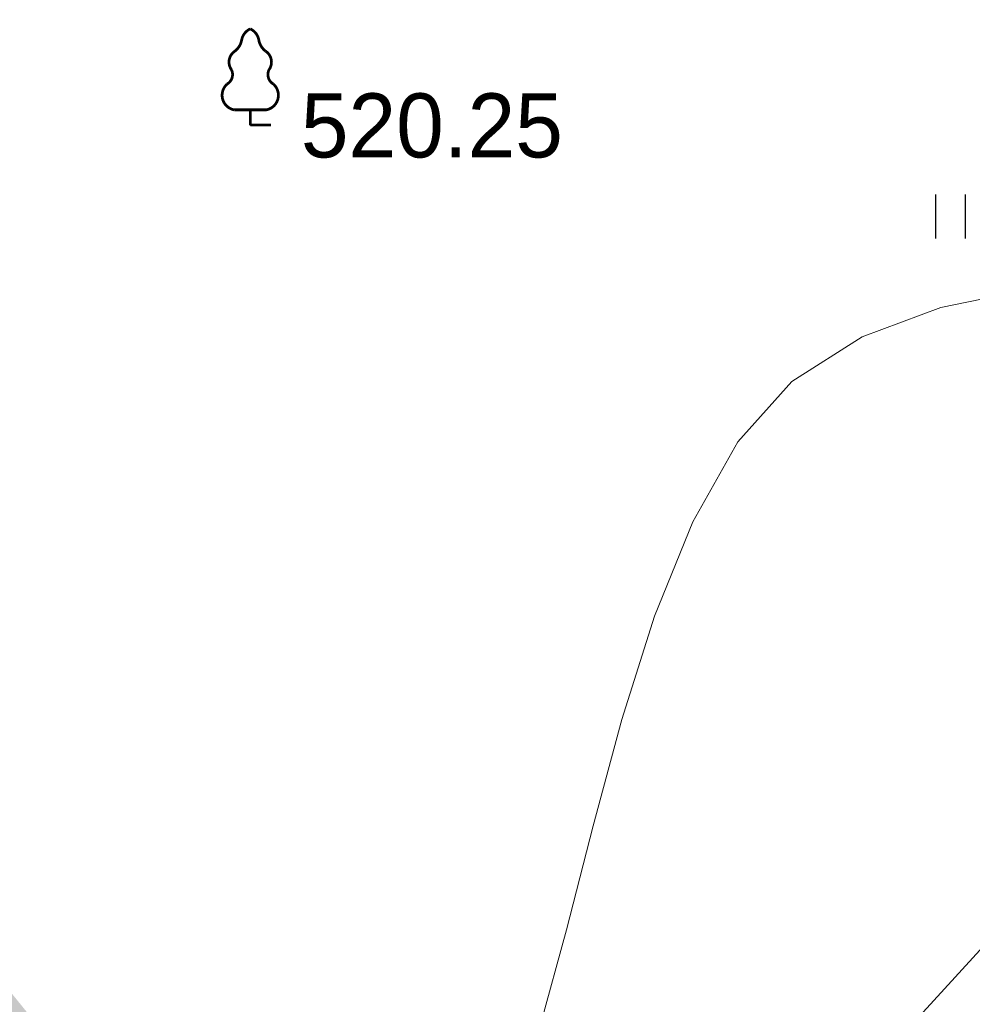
# Model space of a CAD drawing. Header units: millimetres. Extents: x -76021 to 1074922, y 19208 to 400534.
# Tile 18 of 108: x 173666 to 186677, y 134185 to 147633. Entities that reach past the tile are written whole.
import ezdxf

# ---------------------------------------------------------------- set-up
doc = ezdxf.new("R2010")
doc.units = ezdxf.units.MM
for name, color, linetype in [('(004) Точки рельефа', 7, 'Continuous'), ('(022) Возд. Линии', 7, 'Continuous'), ('(031) Горизонтали', 42, 'Continuous'), ('(035) Откосы', 7, 'Continuous'), ('(036) Растительность', 7, 'Continuous'), ('(038) Деревья', 7, 'Continuous')]:
    doc.layers.add(name, color=color, linetype=linetype)
doc.styles.add('D-431', font='txt')
doc.styles.get("Standard").update_dxf_attribs({"font": 'arial.ttf'})
doc.linetypes.add('ОТКОСЫ_НЕУКР', pattern='A,0.5,["|",Standard,S=1.199999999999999,R=0,X=0,Y=-1.199999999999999],1,["|",Standard,S=0.5,R=0,X=0,Y=-0.5],0.5', length=2)

# ---------------------------------------------------------------- blocks, each defined once
blk = doc.blocks.new('I04010')
for p, q in [((-0.4122729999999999, 0.0071460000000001), (-0.4122729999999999, 1.207145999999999)), ((0.3877269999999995, 1.207145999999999), (0.3877269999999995, 0.0071460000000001))]:
    blk.add_line(p, q)
blk = doc.blocks.new('karagach-flat-66')
at = {"layer": '(038) Деревья', "const_width": 0.03750000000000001}
for points in [[(0, 1.3125, 0.2460341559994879), (-0.1171049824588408, 1.159285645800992, 0.4890786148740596)], [(0, 1.3125, -0.2460341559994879), (0.1171049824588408, 1.159285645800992, -0.4890786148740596)], [(-0.207997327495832, 1.009319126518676, 0.1815668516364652), (-0.1171049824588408, 1.159285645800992, 0.3030035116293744)], [(0.207997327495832, 1.009319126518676, -0.1815668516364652), (0.1171049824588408, 1.159285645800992, -0.3030035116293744)], [(-0.207997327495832, 1.009319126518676, 0.4308529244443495), (-0.2554195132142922, 0.7527973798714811, 0.5482763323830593)], [(0.207997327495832, 1.009319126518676, -0.4308529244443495), (0.2554195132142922, 0.7527973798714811, -0.5482763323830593)], [(-0.314697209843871, 0.5594194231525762, 0.3836029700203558), (-0.2554195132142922, 0.7527973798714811, 0.3529123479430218)], [(0.314697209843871, 0.5594194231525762, -0.3836029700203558), (0.2554195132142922, 0.7527973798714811, -0.3529123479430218)], [(-0.314697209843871, 0.5594194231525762, 0.6269492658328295), (-0.218374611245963, 0.2061839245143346, 0.7024651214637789)], [(0.314697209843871, 0.5594194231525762, -0.6269492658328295), (0.218374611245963, 0.2061839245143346, -0.7024651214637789)]]:
    blk.add_lwpolyline(points, format="xyb", dxfattribs=at)
for points in [[(0, 0.2061839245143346), (-0.218374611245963, 0.2061839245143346)], [(0, 0), (0, 0.2061839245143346)], [(0, 0.2061839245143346), (0.218374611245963, 0.2061839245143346)], [(0, 0), (0.28125, 0)]]:
    blk.add_lwpolyline(points, dxfattribs=at)
at = {"layer": '(038) Деревья'}
blk.add_lwpolyline([(0, 0), (0, 0.2061839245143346)], dxfattribs=at)
blk = doc.blocks.new('A$C05d28b1e')
at = {"layer": '(004) Точки рельефа'}
blk.add_point((-97933, -58530), dxfattribs=at)
at = {"layer": '(031) Горизонтали', "color": 42, "linetype": 'Continuous', "lineweight": 0, "ltscale": 600}
blk.add_lwpolyline([(-93972.29866651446, -70833.28530205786), (-93614.18777710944, -69522.25477738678), (-93249.47511605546, -68101.74142932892), (-92855.59480512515, -66648.28299500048), (-92409.98096607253, -65238.4172115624), (-91890.06772067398, -63948.68181616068), (-91273.28919069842, -62855.61454597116), (-90537.07949790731, -62035.75313808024), (-89573.81616790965, -61425.25584647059), (-88500.79205200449, -61025.29393197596), (-87364.99851594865, -60790.67600956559), (-86213.42692551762, -60676.21069420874), (-85093.06864647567, -60636.70660091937), (-84050.915044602, -60626.97234462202), (-83133.95748564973, -60601.81654027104), (-82389.1873353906, -60516.04780292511), (-81863.59595960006, -60324.47474747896), (-81358.2894843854, -59932.63920599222), (-81002.76304594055, -59526.67363843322), (-80736.08422519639, -59092.96408735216), (-80497.32060307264, -58617.89659532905), (-80225.53976048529, -58087.85720492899), (-79859.80927835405, -57489.23195876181), (-79416.12587471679, -56914.93080098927)], dxfattribs=at)
at = {"layer": '(035) Откосы', "linetype": 'ОТКОСЫ_НЕУКР', "ltscale": 600}
blk.add_lwpolyline([(-43467.00000001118, -33713), (-50228.00000000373, -38972), (-65716.00000000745, -51272), (-69386.21470594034, -54487.15433369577), (-82461.00000000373, -65521), (-92351.42471433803, -78828.56678311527), (-94563, -77018), (-83792.00000000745, -65233), (-70933.48437582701, -54335.59891963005), (-66614.64291024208, -50728.94526900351), (-55307.99999999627, -41565), (-45031.00000000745, -33845), (-46803.63979083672, -31485.23068259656)], dxfattribs=at)
at = {"layer": '(022) Возд. Линии', "xscale": 1000, "yscale": 1000, "zscale": 1000}
blk.add_blockref('karagach-flat-66', (-97933, -58530), dxfattribs=at)
at = {"layer": '(036) Растительность', "linetype": 'Continuous', "xscale": 500, "yscale": 500, "zscale": 500}
blk.add_blockref('I04010', (-88363.19214462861, -60082.60169276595), dxfattribs=at)
at = {"layer": '(004) Точки рельефа', "linetype": 'ByBlock', "style": 'D-431'}
blk.add_text('520.25', height=875, dxfattribs=at).set_placement((-97241.64899326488, -58973.56796117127))

msp = doc.modelspace()

# ---------------------------------------------------------------- block references
at = {"color": 5, "lineweight": 50}
msp.add_blockref('A$C05d28b1e', (274748.0189126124, 204725.4916361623), dxfattribs=at)

# ---------------------------------------------------------------- next in the draw order: hatches: boundary and pattern name
at = {"true_color": 0xbdffbd, "transparency": 33554687}
h = msp.add_hatch(color=254, dxfattribs=at)
h.dxf.hatch_style = 1
h.paths.add_polyline_path([(214820.8800540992, 216948.7253162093), (217126.1156239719, 218322.0207615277), (215603.6625730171, 220877.6346598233), (209171.3314113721, 217045.7091063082), (215496.6642266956, 206427.9048698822), (221928.9953883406, 210259.8304233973), (220406.5423373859, 212815.4443216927), (218101.3067675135, 211442.1488763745)], flags=16)
h.paths.add_polyline_path([(224023.6489053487, 225893.6638374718), (217321.8775845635, 221901.2249949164), (218844.3306355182, 219345.6110966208), (221149.5662053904, 220718.9065419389), (224429.9929188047, 215212.3301021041), (222124.7573489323, 213839.0346567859), (223647.210399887, 211283.4207584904), (230348.9817206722, 215275.8596010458)], flags=16)
h.paths.add_polyline_path([(198145.9180665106, 256389.507595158), (196714.6222119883, 258810.6963092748), (195945.5755586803, 258343.3554829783), (195452.2226863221, 259155.207035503), (180753.4366827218, 250222.9234517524), (181792.0743087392, 248513.7622885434), (184954.0224606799, 250435.2418966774), (185778.5186348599, 249078.4675946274)], flags=17)
h.paths.add_polyline_path([(112361.9479704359, 220188.4503307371), (111031.9257359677, 219380.2110810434), (111784.9358170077, 218141.0728544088), (110930.4036978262, 217621.7834914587), (111501.6587876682, 216681.7376184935), (112356.2343066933, 217201.0533550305), (113109.2443877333, 215961.9151283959), (114308.0171651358, 216690.3955891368)], flags=17)
h.paths.add_polyline_path([(105307.4471395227, 232868.8987692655), (103501.6980646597, 231771.5657776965), (104254.7081456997, 230532.427551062), (103400.2809094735, 230013.2019242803), (108385.7459097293, 221809.2211079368), (109240.2780289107, 222328.510470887), (109993.2881099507, 221089.3722442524), (111388.9133730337, 221937.4777016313)], flags=17)
h.paths.add_polyline_path([(156979.3206527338, 232925.0673546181), (156752.8632677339, 233297.7210673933), (159914.8114196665, 235219.2006755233), (158876.1737936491, 236928.3618387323), (144177.3877900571, 227996.0782549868), (144670.7406624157, 227184.2267024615), (143901.6940091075, 226716.8858761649), (144568.74273966, 225588.5022138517)], flags=17)
h.paths.add_polyline_path([(142502.740888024, 224367.1765615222), (141850.5488729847, 225470.4285141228), (141081.5022196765, 225003.087687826), (140588.1493473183, 225814.9392403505), (140331.7751728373, 225659.143596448), (141058.82151105, 224462.7307822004), (136016.7960795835, 221398.7497854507), (135886.9663763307, 221612.3949308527), (132969.5134724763, 219839.4922793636), (133454.8570661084, 219018.4821243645)], flags=17)
edge = h.paths.add_edge_path(flags=17)
edge.add_line((209900.1426716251, 266779.7772694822), (204300.5454405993, 276526.4190539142))
edge.add_line((204300.5454405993, 276526.4190539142), (202947.913577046, 275704.4401920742))
edge.add_line((202947.913577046, 275704.4401920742), (208270.9314103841, 266944.9892306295))
edge.add_line((208270.9314103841, 266944.9892306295), (204339.8607350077, 264556.1226907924))
edge.add_line((204339.8607350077, 264556.1226907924), (205066.9070732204, 263359.7098765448))
edge.add_line((205066.9070732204, 263359.7098765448), (200024.8816417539, 260295.7288797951))
edge.add_line((200024.8816417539, 260295.7288797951), (199297.8353035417, 261492.1416940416))
edge.add_line((199297.8353035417, 261492.1416940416), (199041.4611290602, 261336.3460501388))
edge.add_line((199041.4611290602, 261336.3460501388), (199534.8140014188, 260524.4944976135))
edge.add_line((199534.8140014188, 260524.4944976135), (198765.7673481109, 260057.1536713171))
edge.add_line((198765.7673481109, 260057.1536713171), (200211.9199181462, 257610.8332474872))
edge.add_line((200211.9199181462, 257610.8332474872), (208825.5364367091, 262702.8087484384))
edge.add_arc((207298.8793712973, 265285.3110629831), 2999.999999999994, 300.5896344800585, 389.8780372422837)
edge = h.paths.add_edge_path(flags=17)
edge.add_line((103051.5675112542, 200547.2891192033), (115708.5556294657, 208238.79553633))
edge.add_arc((114150.5991936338, 210802.5372830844), 3000.000000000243, 301.2865698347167, 389.0884551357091)
edge.add_line((116772.209793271, 212261.0152101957), (115281.051762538, 214941.3682182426))
edge.add_line((115281.051762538, 214941.3682182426), (114147.8820137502, 214252.7539651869))
edge.add_line((114147.8820137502, 214252.7539651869), (114900.8920947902, 213013.6157385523))
edge.add_line((114900.8920947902, 213013.6157385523), (114046.3165757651, 212494.3000020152))
edge.add_line((114046.3165757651, 212494.3000020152), (114409.7896270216, 211896.176067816))
edge.add_line((114409.7896270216, 211896.176067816), (101761.8205277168, 204210.1503833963))
edge.add_line((101761.8205277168, 204210.1503833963), (101398.4063783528, 204808.1773898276))
edge.add_line((101398.4063783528, 204808.1773898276), (100543.8077135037, 204288.847587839))
edge.add_line((100543.8077135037, 204288.847587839), (99790.79763168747, 205527.985815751))
edge.add_line((99790.79763168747, 205527.985815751), (97397.99005966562, 204073.9041161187))
edge.add_line((97397.99005966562, 204073.9041161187), (98929.8693286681, 201553.0744301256))
edge.add_arc((101493.6110754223, 203111.0308659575), 3000.000000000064, 211.2865698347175, 301.2865698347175)
h.paths.add_polyline_path([(97999.14992540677, 208476.2852043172), (98853.7485902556, 208995.6150063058), (98282.49350041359, 209935.660879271), (97427.85143572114, 209416.3047036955), (96674.8413539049, 210655.4429316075), (94282.07718811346, 209201.3876094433), (96359.35243577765, 205783.0652806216), (98752.16000567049, 207237.1469789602)], flags=17)
h.paths.add_polyline_path([(90752.37071206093, 222327.0793120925), (89897.62376441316, 221807.6594003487), (89144.61368259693, 223046.7976282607), (86751.95441519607, 221592.8060516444), (93243.43956422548, 210910.5487739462), (95636.20372788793, 212364.6040948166), (94883.19364762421, 213603.7423201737), (95737.83571231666, 214123.0984957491)], flags=17)
edge = h.paths.add_edge_path(flags=17)
edge.add_line((100492.1544576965, 234798.7562548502), (100855.6231213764, 234200.6395407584))
edge.add_line((100855.6231213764, 234200.6395407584), (101710.0503576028, 234719.8651675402))
edge.add_line((101710.0503576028, 234719.8651675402), (102463.0604386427, 233480.7269409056))
edge.add_line((102463.0604386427, 233480.7269409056), (104334.4125421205, 234617.9261401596))
edge.add_line((104334.4125421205, 234617.9261401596), (103714.5570330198, 235732.114941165))
edge.add_arc((101092.9464333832, 234273.6370140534), 2999.999999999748, 29.08845513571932, 121.286569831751)
edge.add_line((99534.98999768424, 236837.378760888), (85997.6410544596, 228610.8871751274))
edge.add_arc((87555.59749015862, 226047.1454282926), 2999.999999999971, 121.2865698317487, 211.2865698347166)
edge.add_line((84991.85574340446, 224489.1889924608), (85713.3167913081, 223301.9672161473))
edge.add_line((85713.3167913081, 223301.9672161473), (88105.97605657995, 224755.9587914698))
edge.add_line((88105.97605657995, 224755.9587914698), (87352.96597631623, 225995.0970168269))
edge.add_line((87352.96597631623, 225995.0970168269), (88207.712923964, 226514.5169285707))
edge.add_line((88207.712923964, 226514.5169285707), (87844.1853583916, 227112.7305704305))
edge.add_line((87844.1853583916, 227112.7305704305), (100492.1544576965, 234798.7562548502))
edge = h.paths.add_edge_path(flags=17)
edge.add_line((206429.5260647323, 217740.3337827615), (224718.2735818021, 228635.4691841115))
edge.add_line((224718.2735818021, 228635.4691841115), (228392.671244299, 222467.5668450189))
edge.add_line((228392.671244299, 222467.5668450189), (233629.6400466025, 225476.2868388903))
edge.add_line((233629.6400466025, 225476.2868388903), (230763.0187299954, 230465.9191189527))
edge.add_arc((228161.7554297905, 228971.4529122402), 2999.999999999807, 29.87803724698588, 120.0993965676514)
edge.add_line((226657.2505534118, 231566.9230193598), (203230.4818343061, 217987.2298150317))
edge.add_arc((204734.9867106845, 215391.759707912), 2999.999999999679, 120.0993965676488, 209.6273998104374)
edge.add_line((202127.2108544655, 213908.6868561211), (205080.5429171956, 208715.6661361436))
edge.add_line((205080.5429171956, 208715.6661361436), (210103.8834394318, 211572.4990714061))
edge.add_line((210103.8834394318, 211572.4990714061), (206429.5260647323, 217740.3337827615))
edge = h.paths.add_edge_path(flags=17)
edge.add_line((215489.0996818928, 196338.8022293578), (220126.3913766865, 198832.9888262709))
edge.add_arc((218705.3361244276, 201475.0717110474), 3000.000000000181, 298.2737704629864, 330.6005223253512)
edge.add_line((221318.9909833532, 200002.384276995), (224444.8141732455, 205549.945001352))
edge.add_arc((227058.4690321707, 204077.2575672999), 2999.999999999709, 120.9636571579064, 150.6005223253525, ccw=False)
edge.add_line((225514.9862276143, 206649.7390214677), (237068.7907628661, 213581.994489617))
edge.add_arc((235525.3079583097, 216154.4759437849), 2999.99999999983, 300.9636571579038, 389.8780372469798)
edge.add_line((238126.5712585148, 217648.9421504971), (236200.48088148, 221001.4891590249))
edge.add_line((236200.48088148, 221001.4891590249), (234625.9508510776, 223742.1113054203))
edge.add_line((234625.9508510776, 223742.1113054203), (229416.3894048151, 220749.137263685))
edge.add_line((229416.3894048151, 220749.137263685), (233090.787067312, 214581.2349245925))
edge.add_line((233090.787067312, 214581.2349245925), (214802.0395502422, 203686.0995232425))
edge.add_line((214802.0395502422, 203686.0995232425), (211127.6821755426, 209853.9342345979))
edge.add_line((211127.6821755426, 209853.9342345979), (206069.258151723, 206977.1488986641))
edge.add_line((206069.258151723, 206977.1488986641), (211460.2685734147, 197497.8122623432))
edge.add_arc((214068.0444296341, 198980.885114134), 2999.99999999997, 209.6273998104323, 298.2737704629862)
edge = h.paths.add_edge_path(flags=17)
edge.add_line((194192.9728349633, 196985.9511812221), (199241.3180521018, 187599.8654020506))
edge.add_line((199241.3180521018, 187599.8654020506), (206679.6983444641, 191600.6291342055))
edge.add_arc((205258.6430922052, 194242.7120189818), 3000.000000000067, 298.2737704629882, 389.6273998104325)
edge.add_line((207866.4189484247, 195725.7848707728), (202800.9094800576, 204632.7736779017))
edge.add_line((202800.9094800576, 204632.7736779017), (195139.3172180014, 200275.5358968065))
edge.add_arc((192052.2705328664, 199382.7002930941), 3213.566967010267, -6.30961949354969e-12, 16.13092597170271, ccw=False)
edge.add_arc((192052.2705328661, 199382.7002930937), 3213.566967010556, 311.77024430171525, 359.9999999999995, ccw=False)
edge = h.paths.add_edge_path(flags=17)
edge.add_line((190745.2686859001, 183030.2299659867), (197920.2766097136, 186889.3377759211))
edge.add_line((197920.2766097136, 186889.3377759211), (192871.9313925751, 196275.4235550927))
edge.add_arc((192052.2705328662, 199382.7002930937), 3213.566967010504, 223.1238736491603, 284.77729662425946, ccw=False)
edge.add_line((189706.7602736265, 197185.9767612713), (182063.1853497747, 192838.9856526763))
edge.add_line((182063.1853497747, 192838.9856526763), (186682.1305488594, 184251.2575985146))
edge.add_arc((189324.2134336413, 185672.3128507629), 2999.999999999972, 208.2737704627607, 298.2737704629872)
edge = h.paths.add_edge_path(flags=17)
edge.add_line((189911.5682307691, 201779.4494049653), (188415.0981299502, 204561.7465990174))
edge.add_line((188415.0981299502, 204561.7465990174), (188128.9854640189, 204387.8792151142))
edge.add_line((188128.9854640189, 204387.8792151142), (185951.4586267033, 207971.1735315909))
edge.add_line((185951.4586267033, 207971.1735315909), (179296.8900734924, 204113.7487009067))
edge.add_arc((180801.3949498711, 201518.2785937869), 2999.999999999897, 120.0993965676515, 208.273770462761)
edge.add_line((178159.3120650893, 200097.2233415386), (181352.4593855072, 194160.3958532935))
edge.add_line((181352.4593855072, 194160.3958532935), (188965.223847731, 198489.864689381))
edge.add_arc((192052.2705328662, 199382.7002930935), 3213.566967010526, 179.9999999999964, 196.1309259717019, ccw=False)
edge.add_arc((192052.2705328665, 199382.7002930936), 3213.566967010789, 131.7702443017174, 179.9999999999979, ccw=False)
edge = h.paths.add_edge_path(flags=17)
edge.add_line((202059.3730541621, 205936.6616060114), (198690.90197442, 211859.6461333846))
edge.add_arc((196083.1261182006, 210376.5732815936), 3000.000000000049, 29.62739981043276, 120.0993965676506)
edge.add_line((194578.6212418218, 212972.0433887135), (194085.6776655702, 212686.3009283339))
edge.add_line((194085.6776655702, 212686.3009283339), (196162.0429310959, 209269.4760573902))
edge.add_line((196162.0429310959, 209269.4760573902), (189698.7432330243, 205341.8029981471))
edge.add_line((189698.7432330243, 205341.8029981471), (191232.6096731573, 202489.9770310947))
edge.add_arc((192052.2705328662, 199382.7002930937), 3213.566967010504, 43.123873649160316, 104.77729662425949, ccw=False)
edge.add_line((194397.7807921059, 201579.4238249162), (202059.3730541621, 205936.6616060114))
edge = h.paths.add_edge_path(flags=17)
edge.add_line((164213.3013144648, 219576.7748846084), (163356.425273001, 220986.8328442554))
edge.add_line((163356.425273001, 220986.8328442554), (167159.3088611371, 223297.8015621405))
edge.add_line((167159.3088611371, 223297.8015621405), (163861.6343985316, 228724.3882553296))
edge.add_line((163861.6343985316, 228724.3882553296), (160699.6862465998, 226802.9086471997))
edge.add_line((160699.6862465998, 226802.9086471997), (159056.7495894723, 229506.492127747))
edge.add_line((159056.7495894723, 229506.492127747), (146556.0182203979, 222116.6323936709))
edge.add_arc((148266.2624116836, 219651.8677383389), 3000.000000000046, 124.7559020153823, 210.589634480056)
edge.add_line((145683.7600971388, 218125.2106729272), (151374.6735680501, 208498.4270661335))
edge.add_line((151374.6735680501, 208498.4270661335), (153745.9948775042, 209939.4518146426))
edge.add_line((153745.9948775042, 209939.4518146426), (152291.9022010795, 212332.2774431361))
edge.add_line((152291.9022010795, 212332.2774431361), (164213.3013144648, 219576.7748846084))
h.paths.add_polyline_path([(183974.4349599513, 211224.52386795), (183689.6048947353, 211693.2344878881), (183143.5248591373, 212591.8527985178), (182972.6087428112, 212487.9890359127), (183388.0637932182, 211804.3245706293), (176636.8771985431, 207701.7059478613), (176221.4221481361, 208385.3704131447), (172290.3514727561, 205996.5038733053), (172082.6239475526, 206338.3361059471), (160289.4119214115, 199171.7364864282), (158835.3192449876, 201564.5621149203), (156421.9761094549, 200098.0011849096), (158829.7007375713, 195944.3574203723)], flags=17)
edge = h.paths.add_edge_path(flags=17)
edge.add_line((138322.9200418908, 217249.6019040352), (127699.7112266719, 210969.6474955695))
edge.add_arc((129226.3682920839, 208387.1451810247), 3000.00000000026, 120.5896344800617, 209.0884551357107)
edge.add_line((126604.7576924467, 206928.6672539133), (137798.0282308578, 186808.7901254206))
edge.add_arc((140419.6388304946, 188267.268052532), 2999.999999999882, 209.0884551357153, 301.2865699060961)
edge.add_line((141977.5952695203, 185703.5263077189), (155410.6444996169, 193866.6361787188))
edge.add_line((155410.6444996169, 193866.6361787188), (153002.9198715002, 198020.2799432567))
edge.add_line((153002.9198715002, 198020.2799432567), (151998.6745921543, 197410.0116108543))
edge.add_line((151998.6745921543, 197410.0116108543), (146909.3502246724, 205784.9013105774))
edge.add_line((146909.3502246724, 205784.9013105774), (147956.0983411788, 206420.9981293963))
edge.add_line((147956.0983411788, 206420.9981293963), (142240.4236777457, 216089.667919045))
edge.add_arc((139657.9213632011, 214563.0108536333), 2999.99999999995, 30.58963448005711, 116.4233669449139)
edge = h.paths.add_edge_path(flags=17)
edge.add_line((196998.758207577, 251064.703188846), (187855.9475715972, 245659.8923677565))
edge.add_line((187855.9475715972, 245659.8923677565), (188900.8454395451, 243940.4294764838))
edge.add_line((188900.8454395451, 243940.4294764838), (185738.8972876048, 242018.9498683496))
edge.add_line((185738.8972876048, 242018.9498683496), (189036.5717502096, 236592.3631751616))
edge.add_line((189036.5717502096, 236592.3631751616), (192839.4553383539, 238903.3318930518))
edge.add_line((192839.4553383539, 238903.3318930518), (193696.3313798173, 237493.2739334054))
edge.add_line((193696.3313798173, 237493.2739334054), (204596.1777995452, 244108.0986252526))
edge.add_line((204596.1777995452, 244108.0986252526), (201107.9187848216, 250008.8586474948))
edge.add_arc((198525.4164702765, 248482.201582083), 3000.000000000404, 30.5896344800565, 120.5896610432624)
edge = h.paths.add_edge_path(flags=17)
edge.add_arc((212280.8176183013, 256613.7646137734), 2999.9999999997, 29.87803724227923, 120.5896344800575)
edge.add_line((210754.1605528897, 259196.2669283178), (205607.1004533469, 256153.5607813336))
edge.add_arc((207133.7575187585, 253571.058466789), 2999.99999999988, 120.589634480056, 210.5896344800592)
edge.add_line((204551.255204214, 252044.4014013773), (208039.514218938, 246143.6413791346))
edge.add_line((208039.514218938, 246143.6413791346), (209464.3959163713, 243798.8847494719))
edge.add_line((209464.3959163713, 243798.8847494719), (213908.4678224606, 246499.4962504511))
edge.add_line((213908.4678224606, 246499.4962504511), (215414.1784507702, 244021.7291597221))
edge.add_line((215414.1784507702, 244021.7291597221), (221098.7118912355, 247287.5819956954))
edge.add_line((221098.7118912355, 247287.5819956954), (214882.0809186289, 258108.2308202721))
edge = h.paths.add_edge_path(flags=17)
edge.add_line((225781.4275314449, 239136.8614991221), (223091.3334999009, 243819.2309285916))
edge.add_line((223091.3334999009, 243819.2309285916), (217492.0815616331, 240602.3736414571))
edge.add_line((217492.0815616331, 240602.3736414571), (218997.7921899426, 238124.606550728))
edge.add_line((218997.7921899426, 238124.606550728), (214553.9731655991, 235424.148723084))
edge.add_line((214553.9731655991, 235424.148723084), (217362.4902366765, 230802.5095836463))
edge.add_line((217362.4902366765, 230802.5095836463), (224684.6691074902, 235046.9251854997))
edge.add_arc((223180.1642311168, 237642.395292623), 3000.000000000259, 300.0993965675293, 389.8780372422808)
h.paths.add_polyline_path([(213901.1204328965, 228796.0723935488), (212589.7435156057, 230954.0478425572), (201822.0281873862, 224410.6307986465), (202029.7557125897, 224068.7985660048), (198098.6850372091, 221679.9320261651), (198514.1400876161, 220996.2675608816), (191762.9534929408, 216893.6489381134), (191347.4984425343, 217577.3134033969), (191176.5823262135, 217473.4496407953), (192007.9564239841, 216105.3571661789)], flags=17)
h.paths.add_polyline_path([(220749.6149157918, 219078.2306395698), (222796.7955859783, 215641.8006164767), (218501.2580571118, 213082.8247787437), (216454.0773869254, 216519.2548018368)], flags=16)
edge = h.paths.add_edge_path(flags=17)
edge.add_line((126035.6612326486, 228965.7470213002), (124411.9581276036, 227979.0412765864))
edge.add_line((124411.9581276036, 227979.0412765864), (123678.8894279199, 229185.3643676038))
edge.add_line((123678.8894279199, 229185.3643676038), (116457.6880194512, 225168.0008190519))
edge.add_line((116457.6880194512, 225168.0008190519), (121741.4954621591, 215670.3695277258))
edge.add_arc((124363.1060617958, 217128.8474548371), 2999.999999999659, 209.0884551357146, 300.5896344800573)
edge.add_line((125889.7631272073, 214546.3451402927), (132421.8561402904, 218407.8192981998))
edge.add_line((132421.8561402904, 218407.8192981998), (131358.6790659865, 220206.2960598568))
edge.add_line((131358.6790659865, 220206.2960598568), (126035.6612326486, 228965.7470213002))
edge = h.paths.add_edge_path(flags=17)
edge.add_line((181938.3257366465, 178293.3791251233), (154215.0541750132, 163382.3023797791))
edge.add_arc((152793.9989227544, 166024.3852645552), 2999.999999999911, 209.0884551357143, 298.2737704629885, ccw=False)
edge.add_line((150172.3883231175, 164565.9073374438), (147155.1258125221, 169989.4295125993))
edge.add_line((147155.1258125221, 169989.4295125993), (155925.2097841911, 174868.4813036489))
edge.add_line((155925.2097841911, 174868.4813036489), (159609.9109477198, 168683.2833438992))
edge.add_line((159609.9109477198, 168683.2833438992), (174558.3815481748, 177588.51925921))
edge.add_line((174558.3815481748, 177588.51925921), (170873.947718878, 183773.2684674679))
edge.add_line((170873.947718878, 183773.2684674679), (179811.7554582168, 188580.505479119))
edge.add_line((179811.7554582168, 188580.505479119), (183159.3533691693, 182356.5172621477))
edge.add_arc((180517.2704843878, 180935.4620098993), 2999.999999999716, -61.72622953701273, 28.27377046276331, ccw=False)
edge = h.paths.add_edge_path(flags=17)
edge.add_line((143726.8553784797, 182085.8729428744), (170853.2707813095, 198570.284303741))
edge.add_arc((172411.2272203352, 196006.542558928), 2999.999999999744, 28.273794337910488, 121.2865699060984, ccw=False)
edge.add_line((175053.309512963, 197427.598912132), (178864.3852900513, 190341.8940689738))
edge.add_line((178864.3852900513, 190341.8940689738), (169849.3746297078, 185493.1331456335))
edge.add_line((169849.3746297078, 185493.1331456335), (166164.9408004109, 191677.8823538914))
edge.add_line((166164.9408004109, 191677.8823538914), (151216.4701999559, 182772.6464385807))
edge.add_line((151216.4701999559, 182772.6464385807), (154901.1713634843, 176587.448478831))
edge.add_line((154901.1713634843, 176587.448478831), (146182.8071944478, 171737.1699123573))
edge.add_line((146182.8071944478, 171737.1699123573), (142663.2012178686, 178063.65327095))
edge.add_arc((145284.811817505, 179522.1311980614), 2999.999999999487, 121.28656990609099, 209.0884551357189, ccw=False)
h.paths.add_polyline_path([(165470.3161239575, 188936.0770072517), (160573.4033410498, 186018.8445522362), (162108.7888436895, 183441.5220349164), (164428.3791092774, 184823.3689872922), (167703.8681815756, 179325.0809503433), (165384.2779159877, 177943.2339979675), (166919.6634186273, 175365.9114806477), (171816.576201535, 178283.1439356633)], flags=16)
h.paths.add_polyline_path([(163666.0629044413, 176919.6436628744), (161346.4726388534, 175537.7967104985), (158070.9835665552, 181036.0847474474), (160390.5738321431, 182417.9316998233), (158855.1883295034, 184995.254217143), (153958.2755465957, 182078.0217621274), (160304.5356241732, 171425.0886905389), (165201.448407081, 174342.3211455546)], flags=16)
h.paths.add_polyline_path([(164011.6043034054, 183178.2857793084), (159716.066774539, 180619.3099415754), (161763.2474447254, 177182.8799184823), (166058.7849735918, 179741.8557562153)], flags=16)
edge = h.paths.add_edge_path()
edge.add_arc((140227.1149719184, 162323.7074873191), 3000.000000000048, 15.94914245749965, 119.0884551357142)
edge.add_line((138768.637044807, 164945.3180869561), (136829.4704326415, 163866.5035211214))
edge.add_line((136829.4704326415, 163866.5035211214), (119327.7353073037, 195325.8307167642))
edge.add_line((119327.7353073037, 195325.8307167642), (121949.345906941, 196784.308643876))
edge.add_arc((120490.8679798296, 199405.9192435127), 2999.999999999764, 299.0884551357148, 389.0884551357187)
edge.add_line((123112.4785794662, 200864.3971706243), (121394.1241307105, 203953.1351988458))
edge.add_arc((118772.5135310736, 202494.6572717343), 2999.999999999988, 29.08845513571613, 121.2865698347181)
edge.add_line((117214.5570952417, 205058.3990184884), (105296.4736441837, 197815.9164872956))
edge.add_arc((101661.2419605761, 203797.9805630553), 6999.999999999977, 219.1121955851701, 301.28656983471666, ccw=False)
edge.add_line((96229.85692333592, 199382.0937237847), (151545.0957390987, 115300.0917611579))
edge.add_line((151545.0957390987, 115300.0917611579), (188931.7371165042, 63929.74618648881))
edge.add_line((188931.7371165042, 63929.74618648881), (189915.2989301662, 64787.52197525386))
edge.add_line((189915.2989301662, 64787.52197525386), (169182.6885089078, 93274.73887317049))
edge.add_line((169182.6885089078, 93274.73887317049), (148747.3285322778, 143403.5520653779))
edge.add_line((148747.3285322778, 143403.5520653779), (143111.6329168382, 163148.0594906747))
edge = h.paths.add_edge_path(flags=17)
edge.add_line((175632.1568957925, 273670.0737452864), (178792.1255034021, 272898.9716775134))
edge.add_line((178792.1255034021, 272898.9716775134), (179563.227571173, 276058.9402851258))
edge.add_line((179563.227571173, 276058.9402851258), (182723.1961787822, 275287.8382173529))
edge.add_line((182723.1961787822, 275287.8382173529), (183494.2982465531, 278447.8068249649))
edge.add_line((183494.2982465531, 278447.8068249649), (186654.2668541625, 277676.704757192))
edge.add_line((186654.2668541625, 277676.704757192), (187425.3689219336, 280836.6733648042))
edge.add_line((187425.3689219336, 280836.6733648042), (190585.3375295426, 280065.5712970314))
edge.add_line((190585.3375295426, 280065.5712970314), (191356.4395973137, 283225.5399046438))
edge.add_line((191356.4395973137, 283225.5399046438), (198084.5022487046, 281583.7441570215))
edge.add_line((198084.5022487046, 281583.7441570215), (199027.0565388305, 282156.5235831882))
edge.add_line((199027.0565388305, 282156.5235831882), (200507.1151559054, 279720.9689256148))
edge.add_line((200507.1151559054, 279720.9689256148), (201958.5073806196, 280602.9633256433))
edge.add_line((201958.5073806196, 280602.9633256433), (196948.466709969, 289323.4247673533))
edge.add_arc((194347.2034096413, 287828.9585608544), 2999.999999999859, 29.87803724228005, 120.0548210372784)
edge.add_line((192844.7182375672, 290425.5983717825), (161940.6008860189, 272543.650370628))
edge.add_arc((163443.0860580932, 269947.0105596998), 3000.000000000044, 120.0548210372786, 211.2865699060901)
edge.add_line((160879.3443132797, 268389.0541206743), (163966.9089127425, 263308.2199874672))
edge.add_line((163966.9089127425, 263308.2199874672), (164992.405610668, 263931.4025630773))
edge.add_line((164992.405610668, 263931.4025630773), (166082.9751179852, 262136.7833417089))
edge.add_line((166082.9751179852, 262136.7833417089), (166128.2197974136, 262164.2780142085))
edge.add_line((166128.2197974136, 262164.2780142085), (167770.0155450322, 268892.3406656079))
edge.add_line((167770.0155450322, 268892.3406656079), (170929.9841526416, 268121.238597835))
edge.add_line((170929.9841526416, 268121.238597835), (171701.0862204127, 271281.2072054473))
edge.add_line((171701.0862204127, 271281.2072054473), (174861.0548280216, 270510.1051376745))
edge.add_line((174861.0548280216, 270510.1051376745), (175632.1568957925, 273670.0737452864))
edge = h.paths.add_edge_path(flags=17)
edge.add_line((123057.3584845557, 235990.6098385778), (124699.1542321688, 242718.6724899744))
edge.add_line((124699.1542321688, 242718.6724899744), (127859.1228397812, 241947.5704222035))
edge.add_line((127859.1228397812, 241947.5704222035), (128630.2249075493, 245107.539029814))
edge.add_line((128630.2249075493, 245107.539029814), (131790.1935151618, 244336.4369620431))
edge.add_line((131790.1935151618, 244336.4369620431), (132561.2955829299, 247496.4055696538))
edge.add_line((132561.2955829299, 247496.4055696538), (135721.2641905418, 246725.3035018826))
edge.add_line((135721.2641905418, 246725.3035018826), (136492.3662583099, 249885.2721094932))
edge.add_line((136492.3662583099, 249885.2721094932), (139652.3348659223, 249114.1700417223))
edge.add_line((139652.3348659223, 249114.1700417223), (140423.4369336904, 252274.1386493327))
edge.add_line((140423.4369336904, 252274.1386493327), (143583.4055413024, 251503.0365815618))
edge.add_line((143583.4055413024, 251503.0365815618), (144354.5076090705, 254663.0051891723))
edge.add_line((144354.5076090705, 254663.0051891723), (147514.4762166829, 253891.9031214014))
edge.add_line((147514.4762166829, 253891.9031214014), (148285.578284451, 257051.8717290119))
edge.add_line((148285.578284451, 257051.8717290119), (155013.640935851, 255410.0759813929))
edge.add_line((155013.640935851, 255410.0759813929), (155058.8856152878, 255437.5706538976))
edge.add_line((155058.8856152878, 255437.5706538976), (153968.3161079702, 257232.189875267))
edge.add_line((153968.3161079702, 257232.189875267), (154993.8128058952, 257855.372450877))
edge.add_line((154993.8128058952, 257855.372450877), (151722.0079826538, 263239.3885864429))
edge.add_arc((149158.2662378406, 261681.432147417), 2999.999999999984, 31.28656990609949, 120.0548210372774)
edge.add_line((147655.7810657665, 264278.0719583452), (127050.7391705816, 252355.4441887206))
edge.add_line((127050.7391705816, 252355.4441887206), (110148.557772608, 242575.3904364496))
edge.add_arc((111651.0429446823, 239978.7506255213), 3000.000000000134, 120.0548210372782, 209.0884551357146)
edge.add_line((109029.4323450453, 238520.2726984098), (115485.3694013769, 226915.7412188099))
edge.add_line((115485.3694013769, 226915.7412188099), (122639.4869877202, 230895.7840936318))
edge.add_line((122639.4869877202, 230895.7840936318), (121971.1597064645, 231995.5700101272))
edge.add_line((121971.1597064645, 231995.5700101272), (123594.8628115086, 232982.2757548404))
edge.add_line((123594.8628115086, 232982.2757548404), (122114.8041944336, 235417.8304124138))
edge.add_line((122114.8041944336, 235417.8304124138), (123057.3584845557, 235990.6098385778))
edge = h.paths.add_edge_path(flags=17)
edge.add_arc((192052.2705328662, 199382.7002930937), 1697.05393394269, -180, 0, ccw=False)
edge.add_arc((192052.2705328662, 199382.7002930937), 1697.05393394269, 0, 180, ccw=False)
edge = h.paths.add_edge_path()
edge.add_line((194002.3969308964, 100264.8472664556), (182386.0377944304, 90725.1955109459))
edge.add_arc((180482.1004887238, 93043.60503817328), 3000.000000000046, 216.046620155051, 309.3937167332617, ccw=False)
edge.add_line((178056.4851077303, 91278.2750340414), (174519.7920753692, 96137.79534869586))
edge.add_arc((176945.4074563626, 97903.1253528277), 2999.999999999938, 129.3937167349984, 216.0466201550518, ccw=False)
edge.add_line((175041.4701505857, 100221.5348799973), (186386.6477079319, 109538.4853751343))
edge.add_arc((188290.5850137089, 107220.0758479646), 3000.00000000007, 39.393716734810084, 129.3937167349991, ccw=False)
edge.add_line((190608.9945408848, 109124.013153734), (194416.8691523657, 104487.194099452))
edge.add_arc((192098.4596251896, 102583.2567936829), 3000.000000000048, -50.60628326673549, 39.393716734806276, ccw=False)
h.paths.add_polyline_path([(225909.0974369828, 121284.1127244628), (227170.7738567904, 119739.0249970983), (227174.8170141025, 119742.3442395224)], flags=17)
edge = h.paths.add_edge_path()
edge.add_line((164910.9418021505, 145006.0709647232), (257456.2081396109, 212136.7389124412))
edge.add_line((257456.2081396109, 212136.7389124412), (211777.9208457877, 293532.0085986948))
edge.add_line((211777.9208457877, 293532.0085986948), (209083.0761358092, 291938.9398554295))
edge.add_line((209083.0761358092, 291938.9398554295), (206029.7620049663, 297103.9444845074))
edge.add_line((206029.7620049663, 297103.9444845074), (208840.8149549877, 298765.7102158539))
edge.add_line((208840.8149549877, 298765.7102158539), (203746.1376435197, 307844.0417010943))
edge.add_line((203746.1376435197, 307844.0417010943), (75953.59151628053, 230203.0577881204))
edge.add_line((75953.59151628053, 230203.0577881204), (95229.83590038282, 200902.1770030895))
edge.add_line((95229.83590038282, 200902.1770030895), (78625.25142780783, 228226.3469354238))
edge.add_line((78625.25142780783, 228226.3469354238), (77404.85222082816, 230234.6112962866))
edge.add_line((77404.85222082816, 230234.6112962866), (82147.77445123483, 233116.8307100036))
edge.add_line((82147.77445123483, 233116.8307100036), (83368.17366180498, 231108.5663432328))
edge.add_line((83368.17366180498, 231108.5663432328), (103750.0970635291, 243494.4272742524))
edge.add_line((103750.0970635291, 243494.4272742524), (190841.4046745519, 293887.7847859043))
edge.add_arc((194347.2034097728, 287828.9585606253), 7000.000000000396, 29.878037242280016, 120.05482104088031, ccw=False)
edge.add_line((200416.8177772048, 291316.0463757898), (232723.4201852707, 235083.2732043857))
edge.add_line((232723.4201852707, 235083.2732043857), (241594.922325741, 219641.56375895))
edge.add_arc((235525.3079583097, 216154.4759437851), 6999.999999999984, -59.036342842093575, 29.878037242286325, ccw=False)
edge.add_line((239126.7678356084, 210152.0192173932), (228480.3824426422, 203764.2130942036))
edge.add_arc((230023.8652471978, 201191.7316400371), 2999.999999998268, 120.9636571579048, 150.6005223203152)
edge.add_line((227410.2103884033, 202664.4190743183), (225088.4205453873, 198543.8180811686))
edge.add_arc((217247.4559690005, 202961.8803840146), 8999.999999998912, 298.2737704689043, 330.60052232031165, ccw=False)
edge.add_line((221510.621726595, 195035.6317301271), (158759.5676499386, 161284.7166788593))
edge.add_arc((160180.6229024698, 158642.6337942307), 2999.999999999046, 118.2737704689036, 165.4416731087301)
edge.add_line((157276.9461439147, 159396.7301288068), (154192.3388690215, 147519.331920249))
edge.add_arc((157096.0156275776, 146765.2355856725), 3000.000000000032, 165.4416731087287, 202.1786080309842)
edge.add_line((154317.9808545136, 145632.7503541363), (170267.5081430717, 106507.8768567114))
edge.add_arc((173045.5429161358, 107640.3620882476), 3000.000000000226, 202.1786080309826, 309.3937167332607)
edge.add_line((174949.4802218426, 105321.95256102), (183848.0646334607, 112629.6980780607))
edge.add_arc((181944.127327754, 114948.107605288), 2999.99999999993, 309.3937167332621, 399.3937167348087)
edge.add_line((184262.5368549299, 116852.0449110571), (182358.599549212, 119170.4544381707))
edge.add_line((182358.599549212, 119170.4544381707), (184450.9795166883, 120888.7704782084))
edge.add_line((184450.9795166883, 120888.7704782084), (164910.9418021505, 145006.0709647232))
h.paths.add_polyline_path([(232804.5179377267, 119188.7985941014), (230271.7811197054, 122278.0383425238), (230269.7595410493, 122276.3787213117)], flags=17)
edge = h.paths.add_edge_path()
edge.add_line((214580.1755717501, 86091.88017936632), (201888.8513756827, 101756.1528732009))
edge.add_line((201888.8513756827, 101756.1528732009), (198859.3895325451, 99077.57186931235))
edge.add_line((198859.3895325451, 99077.57186931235), (184472.6515712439, 87262.8140406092))
edge.add_arc((186376.588876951, 84944.40451338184), 3000.000000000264, 129.3937167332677, 216.046620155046)
edge.add_line((183950.9734959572, 83179.07450925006), (191895.9370879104, 72262.46070618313))
edge.add_line((191895.9370879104, 72262.46070618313), (196266.3734382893, 76016.19928271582))
edge.add_line((196266.3734382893, 76016.19928271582), (199133.6223135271, 72677.89309691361))
edge.add_line((199133.6223135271, 72677.89309691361), (214580.1755717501, 86091.88017936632))

doc.saveas('drawing.dxf')
